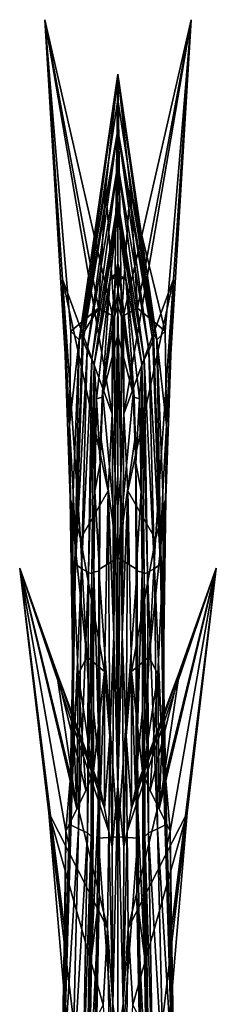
# Model space of a CAD drawing. Extents: x -76 to 76, y -20 to 79.
# Tile 170 of 175: x -2 to 2, y 60 to 79. Entities that reach past the tile are written whole.
import ezdxf

# ---------------------------------------------------------------- set-up
doc = ezdxf.new("R2010")
doc.units = 0

msp = doc.modelspace()

# ---------------------------------------------------------------- linework, layer by layer
for points in [[(-0.107, 71.348, 4.151), (-0.102, 73.214, 4.157), (-1.388, 78.833, 6.297)], [(-0.102, 73.214, 4.157), (-0.368, 73.353, 3.91), (-1.388, 78.833, 6.297)], [(-1.051, 73.905, 5.219), (-1.388, 78.833, 6.297), (-0.92, 71.136, 3.931)], [(-1.051, 73.905, 5.219), (-0.107, 71.348, 4.151), (-1.388, 78.833, 6.297)], [(-0.368, 73.353, 3.91), (-0.896, 72.92, 3.972), (-1.388, 78.833, 6.297)], [(-1.388, 78.833, 6.297), (-0.896, 72.92, 3.972), (-0.92, 71.136, 3.931)], [(0.104, 73.214, 4.157), (1.391, 78.833, 6.297), (0.37, 73.353, 3.91)], [(0.104, 73.214, 4.157), (0.11, 71.348, 4.152), (1.391, 78.833, 6.297)], [(0.11, 71.348, 4.152), (1.053, 73.905, 5.218), (1.391, 78.833, 6.297)], [(1.391, 78.833, 6.297), (0.899, 72.92, 3.972), (0.37, 73.353, 3.91)], [(0.922, 71.136, 3.931), (0.899, 72.92, 3.972), (1.391, 78.833, 6.297)], [(1.053, 73.905, 5.218), (0.922, 71.136, 3.931), (1.391, 78.833, 6.297)], [(-0.228, 75.646, 3.911), (0.001, 77.801, 3.884), (-0.738, 72.754, 3.824)], [(0.001, 77.801, 3.884), (-0.674, 72.889, 3.663), (-0.738, 72.754, 3.824)], [(0.001, 77.801, 3.884), (0.001, 77.31, 3.651), (-0.674, 72.889, 3.663)], [(-0.228, 75.646, 3.911), (-0.065, 73.188, 4.07), (0.001, 77.801, 3.884)], [(-0.065, 73.188, 4.07), (0.001, 73.393, 4.046), (0.001, 77.801, 3.884)], [(0.001, 77.31, 3.651), (0.001, 77.801, 3.884), (0.676, 72.889, 3.663)], [(0.067, 73.188, 4.07), (0.231, 75.646, 3.911), (0.001, 77.801, 3.884)], [(0.231, 75.646, 3.911), (0.74, 72.754, 3.824), (0.001, 77.801, 3.884)], [(0.001, 73.393, 4.046), (0.067, 73.188, 4.07), (0.001, 77.801, 3.884)], [(0.74, 72.754, 3.824), (0.676, 72.889, 3.663), (0.001, 77.801, 3.884)], [(0.001, 77.31, 3.651), (-0.67, 72.866, 3.429), (-0.674, 72.889, 3.663)], [(0.001, 77.31, 3.651), (0.001, 76.74, 3.428), (-0.67, 72.866, 3.429)], [(0.001, 77.31, 3.651), (0.672, 72.866, 3.429), (0.001, 76.74, 3.428)], [(0.672, 72.866, 3.429), (0.001, 77.31, 3.651), (0.676, 72.889, 3.663)], [(0.001, 76.74, 3.428), (-0.66, 72.737, 3.186), (-0.67, 72.866, 3.429)], [(-0.582, 72.555, 3.001), (-0.66, 72.737, 3.186), (0.001, 76.74, 3.428)], [(0.001, 76.082, 3.205), (-0.582, 72.555, 3.001), (0.001, 76.74, 3.428)], [(0.001, 76.082, 3.205), (0.001, 76.74, 3.428), (0.585, 72.555, 3.001)], [(0.001, 76.74, 3.428), (0.663, 72.737, 3.186), (0.585, 72.555, 3.001)], [(0.672, 72.866, 3.429), (0.663, 72.737, 3.186), (0.001, 76.74, 3.428)], [(-0.582, 72.555, 3.001), (0.001, 76.082, 3.205), (-0.493, 72.384, 2.851)], [(0.001, 76.082, 3.205), (0.001, 75.386, 2.999), (-0.493, 72.384, 2.851)], [(0.001, 76.082, 3.205), (0.585, 72.555, 3.001), (0.495, 72.384, 2.851)], [(0.001, 75.386, 2.999), (0.001, 76.082, 3.205), (0.495, 72.384, 2.851)], [(-0.228, 75.646, 3.911), (-0.738, 72.754, 3.824), (-0.368, 73.353, 3.91)], [(-0.065, 73.188, 4.07), (-0.228, 75.646, 3.911), (-0.368, 73.353, 3.91)], [(0.231, 75.646, 3.911), (0.067, 73.188, 4.07), (0.37, 73.353, 3.91)], [(0.231, 75.646, 3.911), (0.37, 73.353, 3.91), (0.899, 72.92, 3.972)], [(0.74, 72.754, 3.824), (0.231, 75.646, 3.911), (0.899, 72.92, 3.972)], [(-0.449, 72.285, 2.712), (-0.493, 72.384, 2.851), (0.001, 75.386, 2.999)], [(0.001, 75.386, 2.999), (0.001, 75.181, 2.947), (-0.449, 72.285, 2.712)], [(0.001, 75.386, 2.999), (0.495, 72.384, 2.851), (0.452, 72.285, 2.712)], [(0.001, 75.181, 2.947), (0.001, 75.386, 2.999), (0.452, 72.285, 2.712)], [(0.001, 75.181, 2.947), (-0.145, 73.916, 2.789), (-0.449, 72.285, 2.712)], [(0.001, 75.181, 2.947), (0.148, 73.916, 2.789), (-0.145, 73.916, 2.789)], [(0.148, 73.916, 2.789), (0.001, 75.181, 2.947), (0.452, 72.285, 2.712)], [(0.001, 74.213, 2.777), (-0.284, 71.722, 2.609), (-0.302, 71.668, 2.75)], [(0.048, 74.005, 2.765), (0.001, 74.213, 2.777), (-0.302, 71.668, 2.75)], [(0.001, 74.213, 2.777), (0.001, 72.843, 2.639), (-0.284, 71.722, 2.609)], [(-0.046, 74.005, 2.765), (0.001, 74.213, 2.777), (0.048, 74.005, 2.765)], [(-0.046, 74.005, 2.765), (0.305, 71.668, 2.75), (0.001, 74.213, 2.777)], [(0.001, 72.843, 2.639), (0.001, 74.213, 2.777), (0.287, 71.722, 2.609)], [(0.305, 71.668, 2.75), (0.287, 71.722, 2.609), (0.001, 74.213, 2.777)], [(-0.107, 71.348, 4.151), (-1.051, 73.905, 5.219), (-0.186, 69.886, 4.144)], [(-1.051, 73.905, 5.219), (-0.92, 71.136, 3.931), (-0.909, 69.751, 3.929)], [(-1.051, 73.905, 5.219), (-0.713, 68.973, 4.135), (-0.186, 69.886, 4.144)], [(-0.713, 68.973, 4.135), (-1.051, 73.905, 5.219), (-0.909, 69.751, 3.929)], [(-0.449, 72.285, 2.712), (-0.145, 73.916, 2.789), (-0.407, 71.634, 2.635)], [(-0.302, 71.668, 2.75), (-0.407, 71.634, 2.635), (-0.145, 73.916, 2.789)], [(0.048, 74.005, 2.765), (-0.302, 71.668, 2.75), (-0.145, 73.916, 2.789)], [(0.148, 73.916, 2.789), (-0.046, 74.005, 2.765), (-0.145, 73.916, 2.789)], [(-0.046, 74.005, 2.765), (0.048, 74.005, 2.765), (-0.145, 73.916, 2.789)], [(-0.046, 74.005, 2.765), (0.148, 73.916, 2.789), (0.305, 71.668, 2.75)], [(0.11, 71.348, 4.152), (0.189, 69.886, 4.144), (1.053, 73.905, 5.218)], [(0.148, 73.916, 2.789), (0.452, 72.285, 2.712), (0.409, 71.634, 2.635)], [(0.148, 73.916, 2.789), (0.409, 71.634, 2.635), (0.305, 71.668, 2.75)], [(0.189, 69.886, 4.144), (0.715, 68.972, 4.136), (1.053, 73.905, 5.218)], [(1.053, 73.905, 5.218), (0.715, 68.972, 4.136), (0.911, 69.751, 3.929)], [(0.922, 71.136, 3.931), (1.053, 73.905, 5.218), (0.911, 69.751, 3.929)], [(-0.738, 72.754, 3.824), (-0.896, 72.92, 3.972), (-0.368, 73.353, 3.91)], [(-0.102, 73.214, 4.157), (-0.065, 73.188, 4.07), (-0.368, 73.353, 3.91)], [(-0.065, 73.188, 4.07), (-0.053, 70.176, 4.087), (0.001, 73.393, 4.046)], [(-0.053, 70.176, 4.087), (0.001, 69.59, 4.056), (0.001, 73.393, 4.046)], [(0.055, 70.176, 4.087), (0.067, 73.188, 4.07), (0.001, 73.393, 4.046)], [(0.001, 69.59, 4.056), (0.055, 70.176, 4.087), (0.001, 73.393, 4.046)], [(0.067, 73.188, 4.07), (0.104, 73.214, 4.157), (0.37, 73.353, 3.91)], [(-0.065, 73.188, 4.07), (-0.102, 73.214, 4.157), (-0.107, 71.348, 4.151)], [(-0.053, 70.176, 4.087), (-0.065, 73.188, 4.07), (-0.107, 71.348, 4.151)], [(0.055, 70.176, 4.087), (0.11, 71.348, 4.152), (0.067, 73.188, 4.07)], [(0.11, 71.348, 4.152), (0.104, 73.214, 4.157), (0.067, 73.188, 4.07)], [(-0.92, 71.136, 3.931), (-0.896, 72.92, 3.972), (-0.738, 72.754, 3.824)], [(0.74, 72.754, 3.824), (0.899, 72.92, 3.972), (0.922, 71.136, 3.931)], [(-0.849, 69.865, 3.738), (-0.92, 71.136, 3.931), (-0.738, 72.754, 3.824)], [(-0.849, 69.865, 3.738), (-0.738, 72.754, 3.824), (-0.805, 68.901, 3.517)], [(-0.817, 68.552, 3.239), (-0.805, 68.901, 3.517), (-0.67, 72.866, 3.429)], [(-0.817, 68.552, 3.239), (-0.67, 72.866, 3.429), (-0.66, 72.737, 3.186)], [(-0.805, 68.496, 2.974), (-0.817, 68.552, 3.239), (-0.66, 72.737, 3.186)], [(-0.805, 68.901, 3.517), (-0.674, 72.889, 3.663), (-0.67, 72.866, 3.429)], [(-0.738, 72.754, 3.824), (-0.674, 72.889, 3.663), (-0.805, 68.901, 3.517)], [(-0.805, 68.496, 2.974), (-0.66, 72.737, 3.186), (-0.582, 72.555, 3.001)], [(0.001, 72.843, 2.639), (0.001, 68.615, 2.384), (-0.284, 71.722, 2.609)], [(0.001, 68.615, 2.384), (0.001, 72.843, 2.639), (0.287, 71.722, 2.609)], [(0.585, 72.555, 3.001), (0.663, 72.737, 3.186), (0.807, 68.496, 2.974)], [(0.672, 72.866, 3.429), (0.82, 68.552, 3.239), (0.663, 72.737, 3.186)], [(0.82, 68.552, 3.239), (0.807, 68.496, 2.974), (0.663, 72.737, 3.186)], [(0.672, 72.866, 3.429), (0.676, 72.889, 3.663), (0.808, 68.901, 3.517)], [(0.82, 68.552, 3.239), (0.672, 72.866, 3.429), (0.808, 68.901, 3.517)], [(0.808, 68.901, 3.517), (0.676, 72.889, 3.663), (0.74, 72.754, 3.824)], [(0.851, 69.865, 3.738), (0.808, 68.901, 3.517), (0.74, 72.754, 3.824)], [(0.851, 69.865, 3.738), (0.74, 72.754, 3.824), (0.922, 71.136, 3.931)], [(-0.689, 68.411, 2.79), (-0.805, 68.496, 2.974), (-0.582, 72.555, 3.001)], [(-0.689, 68.411, 2.79), (-0.582, 72.555, 3.001), (-0.493, 72.384, 2.851)], [(0.585, 72.555, 3.001), (0.691, 68.411, 2.79), (0.495, 72.384, 2.851)], [(0.691, 68.411, 2.79), (0.585, 72.555, 3.001), (0.807, 68.496, 2.974)], [(-0.557, 68.336, 2.652), (-0.689, 68.411, 2.79), (-0.493, 72.384, 2.851)], [(-0.557, 68.336, 2.652), (-0.493, 72.384, 2.851), (-0.449, 72.285, 2.712)], [(0.452, 72.285, 2.712), (0.495, 72.384, 2.851), (0.559, 68.336, 2.652)], [(0.691, 68.411, 2.79), (0.559, 68.336, 2.652), (0.495, 72.384, 2.851)], [(-0.498, 68.31, 2.528), (-0.557, 68.336, 2.652), (-0.449, 72.285, 2.712)], [(-0.498, 68.31, 2.528), (-0.449, 72.285, 2.712), (-0.44, 69.882, 2.565)], [(-0.449, 72.285, 2.712), (-0.407, 71.634, 2.635), (-0.44, 69.882, 2.565)], [(0.409, 71.634, 2.635), (0.452, 72.285, 2.712), (0.442, 69.882, 2.565)], [(0.452, 72.285, 2.712), (0.5, 68.31, 2.528), (0.442, 69.882, 2.565)], [(0.5, 68.31, 2.528), (0.452, 72.285, 2.712), (0.559, 68.336, 2.652)], [(-0.338, 70.41, 2.684), (-0.44, 69.882, 2.565), (-0.407, 71.634, 2.635)], [(-0.302, 71.668, 2.75), (-0.338, 70.41, 2.684), (-0.407, 71.634, 2.635)], [(-0.333, 70.951, 2.569), (-0.338, 70.41, 2.684), (-0.284, 71.722, 2.609)], [(-0.338, 70.41, 2.684), (-0.302, 71.668, 2.75), (-0.284, 71.722, 2.609)], [(0.001, 68.615, 2.384), (-0.333, 70.951, 2.569), (-0.284, 71.722, 2.609)], [(0.336, 70.951, 2.569), (0.001, 68.615, 2.384), (0.287, 71.722, 2.609)], [(0.287, 71.722, 2.609), (0.305, 71.668, 2.75), (0.34, 70.41, 2.684)], [(0.336, 70.951, 2.569), (0.287, 71.722, 2.609), (0.34, 70.41, 2.684)], [(0.305, 71.668, 2.75), (0.409, 71.634, 2.635), (0.34, 70.41, 2.684)], [(0.409, 71.634, 2.635), (0.442, 69.882, 2.565), (0.34, 70.41, 2.684)], [(-0.107, 71.348, 4.151), (-0.186, 69.886, 4.144), (-0.08, 67.149, 4.062)], [(-0.053, 70.176, 4.087), (-0.107, 71.348, 4.151), (-0.08, 67.149, 4.062)], [(0.055, 70.176, 4.087), (0.082, 67.149, 4.062), (0.11, 71.348, 4.152)], [(0.082, 67.149, 4.062), (0.189, 69.886, 4.144), (0.11, 71.348, 4.152)], [(-0.849, 69.865, 3.738), (-0.865, 67.036, 3.671), (-0.92, 71.136, 3.931)], [(-0.865, 67.036, 3.671), (-0.909, 69.751, 3.929), (-0.92, 71.136, 3.931)], [(0.851, 69.865, 3.738), (0.922, 71.136, 3.931), (0.868, 67.036, 3.671)], [(0.922, 71.136, 3.931), (0.911, 69.751, 3.929), (0.868, 67.036, 3.671)], [(0.001, 68.615, 2.384), (-0.363, 68.395, 2.428), (-0.333, 70.951, 2.569)], [(-0.333, 70.951, 2.569), (-0.363, 68.395, 2.428), (-0.347, 68.366, 2.564)], [(-0.338, 70.41, 2.684), (-0.333, 70.951, 2.569), (-0.347, 68.366, 2.564)], [(0.366, 68.395, 2.428), (0.001, 68.615, 2.384), (0.336, 70.951, 2.569)], [(0.34, 70.41, 2.684), (0.349, 68.366, 2.564), (0.336, 70.951, 2.569)], [(0.349, 68.366, 2.564), (0.366, 68.395, 2.428), (0.336, 70.951, 2.569)], [(-0.338, 70.41, 2.684), (-0.347, 68.366, 2.564), (-0.44, 69.882, 2.565)], [(0.34, 70.41, 2.684), (0.442, 69.882, 2.565), (0.349, 68.366, 2.564)], [(-0.053, 70.176, 4.087), (-0.08, 67.149, 4.062), (0.001, 64.278, 4.051)], [(0.001, 69.59, 4.056), (-0.053, 70.176, 4.087), (0.001, 64.278, 4.051)], [(0.055, 70.176, 4.087), (0.001, 69.59, 4.056), (0.001, 64.278, 4.051)], [(0.082, 67.149, 4.062), (0.055, 70.176, 4.087), (0.001, 64.278, 4.051)], [(-0.835, 65.197, 3.691), (-0.757, 66.401, 3.806), (-0.909, 69.751, 3.929)], [(-0.592, 66.737, 3.994), (-0.713, 68.973, 4.135), (-0.909, 69.751, 3.929)], [(-0.865, 67.036, 3.671), (-0.835, 65.197, 3.691), (-0.909, 69.751, 3.929)], [(-0.757, 66.401, 3.806), (-0.592, 66.737, 3.994), (-0.909, 69.751, 3.929)], [(-0.849, 69.865, 3.738), (-0.805, 68.901, 3.517), (-0.865, 67.036, 3.671)], [(-0.252, 66.455, 4.023), (-0.186, 69.886, 4.144), (-0.713, 68.973, 4.135)], [(-0.458, 68.345, 2.48), (-0.498, 68.31, 2.528), (-0.44, 69.882, 2.565)], [(-0.347, 68.366, 2.564), (-0.458, 68.345, 2.48), (-0.44, 69.882, 2.565)], [(-0.252, 66.455, 4.023), (-0.155, 65.228, 4.022), (-0.186, 69.886, 4.144)], [(-0.155, 65.228, 4.022), (-0.08, 67.149, 4.062), (-0.186, 69.886, 4.144)], [(0.082, 67.149, 4.062), (0.157, 65.228, 4.022), (0.189, 69.886, 4.144)], [(0.157, 65.228, 4.022), (0.255, 66.455, 4.023), (0.189, 69.886, 4.144)], [(0.189, 69.886, 4.144), (0.255, 66.455, 4.023), (0.715, 68.972, 4.136)], [(0.442, 69.882, 2.565), (0.46, 68.345, 2.48), (0.349, 68.366, 2.564)], [(0.5, 68.31, 2.528), (0.46, 68.345, 2.48), (0.442, 69.882, 2.565)], [(0.594, 66.737, 3.994), (0.759, 66.401, 3.806), (0.911, 69.751, 3.929)], [(0.715, 68.972, 4.136), (0.594, 66.737, 3.994), (0.911, 69.751, 3.929)], [(0.759, 66.401, 3.806), (0.837, 65.197, 3.691), (0.911, 69.751, 3.929)], [(0.851, 69.865, 3.738), (0.868, 67.036, 3.671), (0.808, 68.901, 3.517)], [(0.837, 65.197, 3.691), (0.868, 67.036, 3.671), (0.911, 69.751, 3.929)], [(-0.805, 68.901, 3.517), (-0.817, 68.552, 3.239), (-0.875, 64.071, 3.459)], [(-0.805, 68.901, 3.517), (-0.875, 64.071, 3.459), (-0.865, 67.036, 3.671)], [(-0.592, 66.737, 3.994), (-0.252, 66.455, 4.023), (-0.713, 68.973, 4.135)], [(0.255, 66.455, 4.023), (0.594, 66.737, 3.994), (0.715, 68.972, 4.136)], [(0.82, 68.552, 3.239), (0.808, 68.901, 3.517), (0.877, 64.071, 3.459)], [(0.868, 67.036, 3.671), (0.877, 64.071, 3.459), (0.808, 68.901, 3.517)], [(0.001, 68.615, 2.384), (0.001, 63.319, 2.246), (-0.363, 68.395, 2.428)], [(0.001, 68.615, 2.384), (0.366, 68.395, 2.428), (0.001, 63.319, 2.246)], [(-0.817, 68.552, 3.239), (-0.917, 63.618, 3.171), (-0.875, 64.071, 3.459)], [(-0.817, 68.552, 3.239), (-0.805, 68.496, 2.974), (-0.917, 63.618, 3.171)], [(-0.805, 68.496, 2.974), (-0.902, 63.548, 2.885), (-0.917, 63.618, 3.171)], [(-0.805, 68.496, 2.974), (-0.689, 68.411, 2.79), (-0.902, 63.548, 2.885)], [(0.691, 68.411, 2.79), (0.807, 68.496, 2.974), (0.904, 63.548, 2.885)], [(0.82, 68.552, 3.239), (0.919, 63.618, 3.171), (0.807, 68.496, 2.974)], [(0.919, 63.618, 3.171), (0.904, 63.548, 2.885), (0.807, 68.496, 2.974)], [(0.919, 63.618, 3.171), (0.82, 68.552, 3.239), (0.877, 64.071, 3.459)], [(-1.313, 63.772, 5.951), (-1.864, 68.421, 7.482), (-1.016, 61.577, 3.936)], [(-0.195, 61.582, 4.198), (-0.175, 63.418, 4.051), (-1.864, 68.421, 7.482)], [(-1.168, 66.458, 5.664), (-0.78, 63.851, 3.76), (-1.864, 68.421, 7.482)], [(-0.254, 63.859, 3.98), (-1.168, 66.458, 5.664), (-1.864, 68.421, 7.482)], [(-1.864, 68.421, 7.482), (-0.987, 63.424, 3.786), (-1.016, 61.577, 3.936)], [(-1.313, 63.772, 5.951), (-0.195, 61.582, 4.198), (-1.864, 68.421, 7.482)], [(-0.78, 63.851, 3.76), (-0.987, 63.424, 3.786), (-1.864, 68.421, 7.482)], [(-0.175, 63.418, 4.051), (-0.254, 63.859, 3.98), (-1.864, 68.421, 7.482)], [(-0.689, 68.411, 2.79), (-0.749, 63.469, 2.691), (-0.902, 63.548, 2.885)], [(-0.689, 68.411, 2.79), (-0.557, 68.336, 2.652), (-0.749, 63.469, 2.691)], [(-0.557, 68.336, 2.652), (-0.579, 63.392, 2.553), (-0.749, 63.469, 2.691)], [(-0.557, 68.336, 2.652), (-0.498, 68.31, 2.528), (-0.579, 63.392, 2.553)], [(-0.498, 68.31, 2.528), (-0.51, 63.326, 2.435), (-0.579, 63.392, 2.553)], [(-0.51, 63.326, 2.435), (-0.498, 68.31, 2.528), (-0.465, 65.717, 2.433)], [(-0.498, 68.31, 2.528), (-0.458, 68.345, 2.48), (-0.465, 65.717, 2.433)], [(-0.341, 64.504, 2.48), (-0.465, 65.717, 2.433), (-0.458, 68.345, 2.48)], [(-0.347, 68.366, 2.564), (-0.341, 64.504, 2.48), (-0.458, 68.345, 2.48)], [(0.001, 63.319, 2.246), (-0.377, 63.293, 2.327), (-0.363, 68.395, 2.428)], [(-0.363, 68.395, 2.428), (-0.377, 63.293, 2.327), (-0.341, 64.504, 2.48)], [(-0.347, 68.366, 2.564), (-0.363, 68.395, 2.428), (-0.341, 64.504, 2.48)], [(0.366, 68.395, 2.428), (0.379, 63.293, 2.327), (0.001, 63.319, 2.246)], [(0.257, 63.859, 3.98), (0.177, 63.418, 4.051), (1.867, 68.421, 7.482)], [(0.177, 63.418, 4.051), (0.197, 61.581, 4.195), (1.867, 68.421, 7.482)], [(0.197, 61.581, 4.195), (1.315, 63.772, 5.951), (1.867, 68.421, 7.482)], [(1.17, 66.458, 5.664), (0.257, 63.859, 3.98), (1.867, 68.421, 7.482)], [(0.349, 68.366, 2.564), (0.343, 64.504, 2.48), (0.366, 68.395, 2.428)], [(0.343, 64.504, 2.48), (0.379, 63.293, 2.327), (0.366, 68.395, 2.428)], [(0.349, 68.366, 2.564), (0.46, 68.345, 2.48), (0.343, 64.504, 2.48)], [(0.46, 68.345, 2.48), (0.467, 65.717, 2.433), (0.343, 64.504, 2.48)], [(0.46, 68.345, 2.48), (0.5, 68.31, 2.528), (0.467, 65.717, 2.433)], [(0.5, 68.31, 2.528), (0.512, 63.326, 2.435), (0.467, 65.717, 2.433)], [(0.5, 68.31, 2.528), (0.559, 68.336, 2.652), (0.581, 63.392, 2.553)], [(0.512, 63.326, 2.435), (0.5, 68.31, 2.528), (0.581, 63.392, 2.553)], [(0.691, 68.411, 2.79), (0.751, 63.469, 2.691), (0.559, 68.336, 2.652)], [(0.751, 63.469, 2.691), (0.581, 63.392, 2.553), (0.559, 68.336, 2.652)], [(0.751, 63.469, 2.691), (0.691, 68.411, 2.79), (0.904, 63.548, 2.885)], [(1.17, 66.458, 5.664), (1.867, 68.421, 7.482), (0.782, 63.851, 3.76)], [(1.867, 68.421, 7.482), (0.989, 63.424, 3.786), (0.782, 63.851, 3.76)], [(1.018, 61.577, 3.936), (0.989, 63.424, 3.786), (1.867, 68.421, 7.482)], [(1.315, 63.772, 5.951), (1.018, 61.577, 3.936), (1.867, 68.421, 7.482)], [(-0.155, 65.228, 4.022), (-0.107, 63.127, 4.097), (-0.08, 67.149, 4.062)], [(-0.107, 63.127, 4.097), (0.001, 64.278, 4.051), (-0.08, 67.149, 4.062)], [(0.082, 67.149, 4.062), (0.001, 64.278, 4.051), (0.109, 63.127, 4.097)], [(0.157, 65.228, 4.022), (0.082, 67.149, 4.062), (0.109, 63.127, 4.097)], [(-0.835, 65.197, 3.691), (-0.865, 67.036, 3.671), (-0.875, 64.071, 3.459)], [(0.868, 67.036, 3.671), (0.837, 65.197, 3.691), (0.877, 64.071, 3.459)], [(-0.592, 66.737, 3.994), (-0.757, 66.401, 3.806), (-0.471, 64.506, 3.846)], [(-0.252, 66.455, 4.023), (-0.592, 66.737, 3.994), (-0.471, 64.506, 3.846)], [(0.594, 66.737, 3.994), (0.255, 66.455, 4.023), (0.474, 64.506, 3.846)], [(0.594, 66.737, 3.994), (0.474, 64.506, 3.846), (0.759, 66.401, 3.806)], [(-0.254, 63.859, 3.98), (-0.331, 64.216, 3.919), (-1.168, 66.458, 5.664)], [(-1.168, 66.458, 5.664), (-0.471, 64.506, 3.846), (-0.612, 64.2, 3.754)], [(-0.331, 64.216, 3.919), (-0.471, 64.506, 3.846), (-1.168, 66.458, 5.664)], [(-0.78, 63.851, 3.76), (-1.168, 66.458, 5.664), (-0.612, 64.2, 3.754)], [(-0.835, 65.197, 3.691), (-0.78, 63.851, 3.76), (-0.757, 66.401, 3.806)], [(-0.78, 63.851, 3.76), (-0.612, 64.2, 3.754), (-0.757, 66.401, 3.806)], [(-0.757, 66.401, 3.806), (-0.612, 64.2, 3.754), (-0.471, 64.506, 3.846)], [(-0.331, 64.216, 3.919), (-0.252, 66.455, 4.023), (-0.471, 64.506, 3.846)], [(-0.252, 66.455, 4.023), (-0.331, 64.216, 3.919), (-0.254, 63.859, 3.98)], [(-0.155, 65.228, 4.022), (-0.252, 66.455, 4.023), (-0.254, 63.859, 3.98)], [(0.157, 65.228, 4.022), (0.257, 63.859, 3.98), (0.255, 66.455, 4.023)], [(0.255, 66.455, 4.023), (0.333, 64.215, 3.919), (0.474, 64.506, 3.846)], [(0.257, 63.859, 3.98), (0.333, 64.215, 3.919), (0.255, 66.455, 4.023)], [(0.257, 63.859, 3.98), (1.17, 66.458, 5.664), (0.333, 64.215, 3.919)], [(1.17, 66.458, 5.664), (0.474, 64.506, 3.846), (0.333, 64.215, 3.919)], [(0.474, 64.506, 3.846), (1.17, 66.458, 5.664), (0.614, 64.2, 3.754)], [(0.474, 64.506, 3.846), (0.614, 64.2, 3.754), (0.759, 66.401, 3.806)], [(1.17, 66.458, 5.664), (0.782, 63.851, 3.76), (0.614, 64.2, 3.754)], [(0.759, 66.401, 3.806), (0.614, 64.2, 3.754), (0.782, 63.851, 3.76)], [(0.837, 65.197, 3.691), (0.759, 66.401, 3.806), (0.782, 63.851, 3.76)], [(-0.469, 63.307, 2.383), (-0.51, 63.326, 2.435), (-0.465, 65.717, 2.433)], [(-0.465, 65.717, 2.433), (-0.504, 61.051, 2.473), (-0.469, 63.307, 2.383)], [(-0.504, 61.051, 2.473), (-0.465, 65.717, 2.433), (-0.341, 64.504, 2.48)], [(0.467, 65.717, 2.433), (0.506, 61.051, 2.473), (0.343, 64.504, 2.48)], [(0.471, 63.307, 2.383), (0.506, 61.051, 2.473), (0.467, 65.717, 2.433)], [(0.512, 63.326, 2.435), (0.471, 63.307, 2.383), (0.467, 65.717, 2.433)], [(-0.835, 65.197, 3.691), (-0.917, 63.12, 3.67), (-0.987, 63.424, 3.786)], [(-0.78, 63.851, 3.76), (-0.835, 65.197, 3.691), (-0.987, 63.424, 3.786)], [(-0.917, 63.12, 3.67), (-0.835, 65.197, 3.691), (-0.875, 64.071, 3.459)], [(-0.155, 65.228, 4.022), (-0.254, 63.859, 3.98), (-0.175, 63.418, 4.051)], [(-0.107, 63.127, 4.097), (-0.155, 65.228, 4.022), (-0.175, 63.418, 4.051)], [(0.157, 65.228, 4.022), (0.109, 63.127, 4.097), (0.177, 63.418, 4.051)], [(0.257, 63.859, 3.98), (0.157, 65.228, 4.022), (0.177, 63.418, 4.051)], [(0.837, 65.197, 3.691), (0.782, 63.851, 3.76), (0.989, 63.424, 3.786)], [(0.837, 65.197, 3.691), (0.919, 63.12, 3.67), (0.877, 64.071, 3.459)], [(0.919, 63.12, 3.67), (0.837, 65.197, 3.691), (0.989, 63.424, 3.786)], [(-0.359, 62.175, 2.497), (-0.504, 61.051, 2.473), (-0.341, 64.504, 2.48)], [(-0.377, 63.293, 2.327), (-0.359, 62.175, 2.497), (-0.341, 64.504, 2.48)], [(0.361, 62.174, 2.497), (0.379, 63.293, 2.327), (0.343, 64.504, 2.48)], [(0.506, 61.051, 2.473), (0.361, 62.174, 2.497), (0.343, 64.504, 2.48)], [(-0.107, 63.127, 4.097), (-0.097, 60.146, 4.325), (0.001, 64.278, 4.051)], [(-0.097, 60.146, 4.325), (0.001, 59.425, 4.387), (0.001, 64.278, 4.051)], [(0.099, 60.146, 4.325), (0.109, 63.127, 4.097), (0.001, 64.278, 4.051)], [(0.001, 59.425, 4.387), (0.099, 60.146, 4.325), (0.001, 64.278, 4.051)], [(-1.024, 59.014, 3.684), (-0.875, 64.071, 3.459), (-0.917, 63.618, 3.171)], [(-0.917, 63.12, 3.67), (-0.875, 64.071, 3.459), (-1.024, 59.014, 3.684)], [(0.919, 63.618, 3.171), (0.877, 64.071, 3.459), (1.026, 59.014, 3.684)], [(1.026, 59.014, 3.684), (0.877, 64.071, 3.459), (0.919, 63.12, 3.67)], [(-0.195, 61.582, 4.198), (-1.313, 63.772, 5.951), (-0.278, 60.129, 4.318)], [(-1.313, 63.772, 5.951), (-0.762, 59.136, 4.419), (-0.278, 60.129, 4.318)], [(-1.313, 63.772, 5.951), (-1.016, 61.577, 3.936), (-1.003, 60.118, 4.091)], [(-0.762, 59.136, 4.419), (-1.313, 63.772, 5.951), (-1.003, 60.118, 4.091)], [(0.197, 61.581, 4.195), (0.28, 60.129, 4.318), (1.315, 63.772, 5.951)], [(0.28, 60.129, 4.318), (0.764, 59.136, 4.419), (1.315, 63.772, 5.951)], [(1.315, 63.772, 5.951), (0.764, 59.136, 4.419), (1.005, 60.118, 4.091)], [(1.018, 61.577, 3.936), (1.315, 63.772, 5.951), (1.005, 60.118, 4.091)], [(-1.07, 58.597, 3.4), (-1.024, 59.014, 3.684), (-0.917, 63.618, 3.171)], [(-1.07, 58.597, 3.4), (-0.917, 63.618, 3.171), (-0.902, 63.548, 2.885)], [(0.919, 63.618, 3.171), (1.072, 58.597, 3.4), (0.904, 63.548, 2.885)], [(1.072, 58.597, 3.4), (0.919, 63.618, 3.171), (1.026, 59.014, 3.684)], [(-1.05, 58.528, 3.1), (-1.07, 58.597, 3.4), (-0.902, 63.548, 2.885)], [(-1.05, 58.528, 3.1), (-0.902, 63.548, 2.885), (-0.749, 63.469, 2.691)], [(-0.866, 58.463, 2.898), (-1.05, 58.528, 3.1), (-0.749, 63.469, 2.691)], [(-1.012, 60.123, 3.843), (-1.016, 61.577, 3.936), (-0.987, 63.424, 3.786)], [(-0.917, 63.12, 3.67), (-1.012, 60.123, 3.843), (-0.987, 63.424, 3.786)], [(-0.866, 58.463, 2.898), (-0.749, 63.469, 2.691), (-0.579, 63.392, 2.553)], [(-0.664, 58.401, 2.756), (-0.866, 58.463, 2.898), (-0.579, 63.392, 2.553)], [(-0.664, 58.401, 2.756), (-0.579, 63.392, 2.553), (-0.51, 63.326, 2.435)], [(-0.195, 61.582, 4.198), (-0.097, 60.146, 4.325), (-0.175, 63.418, 4.051)], [(-0.097, 60.146, 4.325), (-0.107, 63.127, 4.097), (-0.175, 63.418, 4.051)], [(0.099, 60.146, 4.325), (0.197, 61.581, 4.195), (0.177, 63.418, 4.051)], [(0.109, 63.127, 4.097), (0.099, 60.146, 4.325), (0.177, 63.418, 4.051)], [(0.512, 63.326, 2.435), (0.581, 63.392, 2.553), (0.666, 58.401, 2.756)], [(0.751, 63.469, 2.691), (0.868, 58.463, 2.898), (0.581, 63.392, 2.553)], [(0.868, 58.463, 2.898), (0.666, 58.401, 2.756), (0.581, 63.392, 2.553)], [(0.751, 63.469, 2.691), (0.904, 63.548, 2.885), (1.052, 58.527, 3.1)], [(0.868, 58.463, 2.898), (0.751, 63.469, 2.691), (1.052, 58.527, 3.1)], [(1.072, 58.597, 3.4), (1.052, 58.527, 3.1), (0.904, 63.548, 2.885)], [(1.014, 60.123, 3.843), (0.919, 63.12, 3.67), (0.989, 63.424, 3.786)], [(1.018, 61.577, 3.936), (1.014, 60.123, 3.843), (0.989, 63.424, 3.786)], [(-0.589, 58.34, 2.636), (-0.664, 58.401, 2.756), (-0.51, 63.326, 2.435)], [(-0.589, 58.34, 2.636), (-0.51, 63.326, 2.435), (-0.469, 63.307, 2.383)], [(-0.504, 61.051, 2.473), (-0.589, 58.34, 2.636), (-0.469, 63.307, 2.383)], [(-0.377, 63.293, 2.327), (-0.451, 58.285, 2.526), (-0.359, 62.175, 2.497)], [(0.001, 58.248, 2.43), (-0.451, 58.285, 2.526), (-0.377, 63.293, 2.327)], [(0.001, 63.319, 2.246), (0.001, 58.248, 2.43), (-0.377, 63.293, 2.327)], [(0.001, 58.248, 2.43), (0.001, 63.319, 2.246), (0.379, 63.293, 2.327)], [(0.453, 58.285, 2.526), (0.001, 58.248, 2.43), (0.379, 63.293, 2.327)], [(0.379, 63.293, 2.327), (0.361, 62.174, 2.497), (0.453, 58.285, 2.526)], [(0.512, 63.326, 2.435), (0.591, 58.34, 2.636), (0.471, 63.307, 2.383)], [(0.591, 58.34, 2.636), (0.506, 61.051, 2.473), (0.471, 63.307, 2.383)], [(0.591, 58.34, 2.636), (0.512, 63.326, 2.435), (0.666, 58.401, 2.756)], [(-1.012, 60.123, 3.843), (-0.917, 63.12, 3.67), (-1.024, 59.014, 3.684)], [(1.014, 60.123, 3.843), (1.026, 59.014, 3.684), (0.919, 63.12, 3.67)], [(-0.359, 62.175, 2.497), (-0.431, 58.305, 2.662), (-0.545, 58.312, 2.582)], [(-0.504, 61.051, 2.473), (-0.359, 62.175, 2.497), (-0.545, 58.312, 2.582)], [(-0.451, 58.285, 2.526), (-0.431, 58.305, 2.662), (-0.359, 62.175, 2.497)], [(0.506, 61.051, 2.473), (0.547, 58.312, 2.582), (0.361, 62.174, 2.497)], [(0.361, 62.174, 2.497), (0.433, 58.305, 2.662), (0.453, 58.285, 2.526)], [(0.547, 58.312, 2.582), (0.433, 58.305, 2.662), (0.361, 62.174, 2.497)], [(-1.012, 60.123, 3.843), (-1.088, 57.236, 4.103), (-1.016, 61.577, 3.936)], [(-1.088, 57.236, 4.103), (-1.003, 60.118, 4.091), (-1.016, 61.577, 3.936)], [(-0.195, 61.582, 4.198), (-0.278, 60.129, 4.318), (-0.129, 57.281, 4.574)], [(-0.097, 60.146, 4.325), (-0.195, 61.582, 4.198), (-0.129, 57.281, 4.574)], [(0.099, 60.146, 4.325), (0.131, 57.281, 4.574), (0.197, 61.581, 4.195)], [(0.131, 57.281, 4.574), (0.28, 60.129, 4.318), (0.197, 61.581, 4.195)], [(1.018, 61.577, 3.936), (1.005, 60.118, 4.091), (1.09, 57.236, 4.103)], [(1.014, 60.123, 3.843), (1.018, 61.577, 3.936), (1.09, 57.236, 4.103)], [(-0.545, 58.312, 2.582), (-0.589, 58.34, 2.636), (-0.504, 61.051, 2.473)], [(0.591, 58.34, 2.636), (0.547, 58.312, 2.582), (0.506, 61.051, 2.473)], [(-0.097, 60.146, 4.325), (-0.129, 57.281, 4.574), (0.001, 54.281, 4.906)], [(0.001, 59.425, 4.387), (-0.097, 60.146, 4.325), (0.001, 54.281, 4.906)], [(0.099, 60.146, 4.325), (0.001, 59.425, 4.387), (0.001, 54.281, 4.906)], [(0.131, 57.281, 4.574), (0.099, 60.146, 4.325), (0.001, 54.281, 4.906)]]:
    msp.add_3dface(points)

doc.saveas('drawing.dxf')
